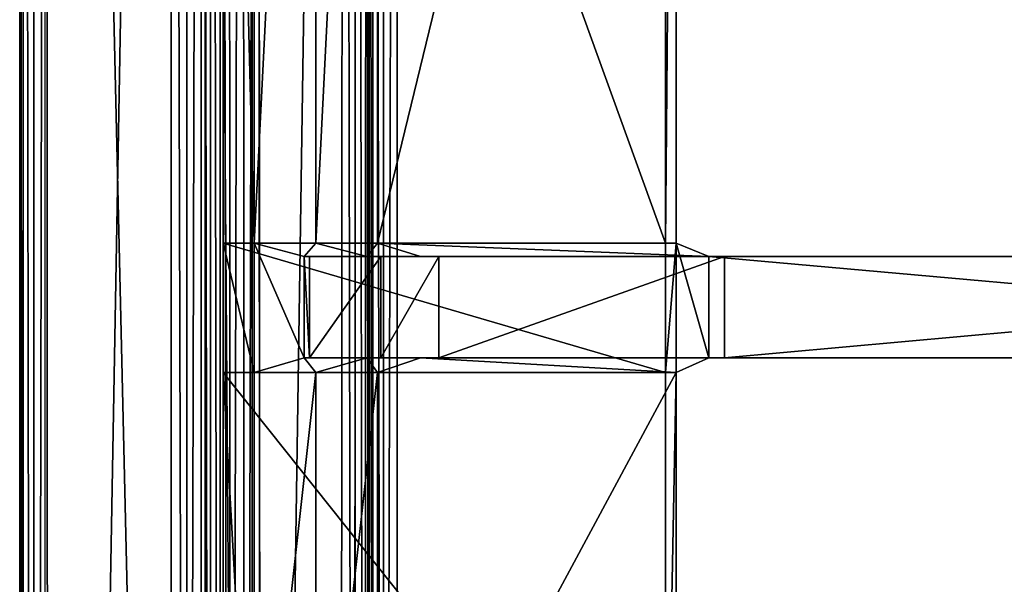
# Model space of a CAD drawing. Extents: x 0 to 22.9, y 0 to 20.5.
# Tile 62 of 233: x 0 to 2.8, y 10.2 to 11.9. Entities that reach past the tile are written whole.
import ezdxf

# ---------------------------------------------------------------- set-up
doc = ezdxf.new("R2010")
doc.units = 0
doc.header["$MEASUREMENT"] = 0
doc.layers.get('0').update_dxf_attribs({"color": 13, "linetype": 'CONTINUOUS'})
for name, color, linetype in [('CAST_IRON_-_PLATES_4', 27, 'CONTINUOUS'), ('GALVANIZED_METAL', 252, 'CONTINUOUS'), ('STAINLESS_STEEL', 251, 'CONTINUOUS')]:
    doc.layers.add(name, color=color, linetype=linetype)

# ---------------------------------------------------------------- blocks, each defined once
blk = doc.blocks.new('NGM5458UC_TRADECAD_DXF')
at = {"layer": 'CAST_IRON_-_PLATES_4', "color": 0}
for p, q in [((0.5841, 11.2144, 2.2817), (0.5841, 14.7181, 2.2817)), ((0.5841, 11.2144, 2.2817), (0.5841, 14.7181, 2.2817)), ((0.6728, 14.7355, 2.4399), (0.6728, 11.2144, 2.4399)), ((0.6728, 14.7355, 2.4399), (0.6728, 11.2144, 2.4399)), ((0.8497, 14.7355, 2.4874), (0.8497, 11.2144, 2.4874)), ((0.8497, 14.7355, 2.4874), (0.8497, 11.2144, 2.4874)), ((1.0266, 11.2144, 2.5028), (1.0266, 14.7355, 2.5028)), ((1.0266, 11.2144, 2.5028), (1.0266, 14.7355, 2.5028)), ((1.8528, 11.2144, 2.2817), (1.8528, 14.7181, 2.2817)), ((1.8528, 11.2144, 2.2817), (1.8528, 14.7181, 2.2817)), ((1.8831, 14.7355, 2.5028), (1.8831, 11.2144, 2.5028)), ((1.8831, 14.7355, 2.5028), (1.8831, 11.2144, 2.5028)), ((0.6728, 11.2144, 2.4399), (0.5841, 11.2144, 2.2817)), ((1.8528, 11.2144, 2.2817), (0.5841, 11.2144, 2.2817)), ((0.5841, 11.2144, 2.2817), (0.5841, 10.8439, 2.2817)), ((1.8528, 11.2144, 2.2817), (0.5841, 11.2144, 2.2817)), ((0.5841, 11.2144, 2.2817), (0.5841, 10.8439, 2.2817)), ((0.6728, 11.2144, 2.4399), (0.5841, 11.2144, 2.2817)), ((0.8497, 11.2144, 2.4874), (0.6728, 11.2144, 2.4399)), ((0.6728, 11.2144, 2.4399), (0.6728, 10.8439, 2.4399)), ((0.6728, 11.2144, 2.4399), (0.8163, 11.1761, 3.6692)), ((0.6728, 11.2144, 2.4399), (0.6728, 10.8439, 2.4399)), ((0.6728, 11.2144, 2.4399), (0.8163, 11.1761, 3.6692)), ((0.8497, 11.2144, 2.4874), (0.6728, 11.2144, 2.4399)), ((1.0266, 11.2144, 2.5028), (0.8497, 11.2144, 2.4874)), ((0.8497, 11.2144, 2.4874), (0.9958, 11.1761, 3.6692)), ((0.8497, 11.2144, 2.4874), (0.9958, 11.1761, 3.6692)), ((1.0266, 11.2144, 2.5028), (0.8497, 11.2144, 2.4874)), ((1.8831, 11.2144, 2.5028), (1.0266, 11.2144, 2.5028)), ((1.1493, 11.1761, 3.6692), (1.0266, 11.2144, 2.5028)), ((1.8831, 11.2144, 2.5028), (1.0266, 11.2144, 2.5028)), ((1.1493, 11.1761, 3.6692), (1.0266, 11.2144, 2.5028)), ((1.8528, 10.8439, 2.2817), (1.8528, 11.2144, 2.2817)), ((1.8831, 11.2144, 2.5028), (1.8528, 11.2144, 2.2817)), ((1.8528, 10.8439, 2.2817), (1.8528, 11.2144, 2.2817)), ((1.8831, 11.2144, 2.5028), (1.8528, 11.2144, 2.2817)), ((1.9771, 11.1761, 3.6692), (1.8831, 11.2144, 2.5028)), ((1.8831, 11.2144, 2.5028), (1.8831, 10.8439, 2.5028)), ((1.8831, 11.2144, 2.5028), (1.8831, 10.8439, 2.5028)), ((1.9771, 11.1761, 3.6692), (1.8831, 11.2144, 2.5028)), ((0.8163, 10.8861, 3.6692), (0.8163, 11.1761, 3.6692)), ((0.8163, 11.1761, 3.6692), (0.8311, 11.1761, 4.1012)), ((0.8163, 10.8861, 3.6692), (0.8163, 11.1761, 3.6692)), ((0.8163, 11.1761, 3.6692), (0.8311, 11.1761, 4.1012)), ((0.8163, 11.1761, 3.6692), (0.9958, 11.1761, 3.6692)), ((0.8163, 11.1761, 3.6692), (0.9958, 11.1761, 3.6692)), ((0.8311, 11.1761, 4.1012), (0.8311, 10.8861, 4.1012)), ((0.8311, 11.1761, 4.1012), (0.8311, 10.8861, 4.1012)), ((0.8311, 11.1761, 4.1012), (1.0357, 11.1761, 4.1012)), ((0.8311, 11.1761, 4.1012), (1.0357, 11.1761, 4.1012)), ((0.9958, 11.1761, 3.6692), (1.0357, 11.1761, 4.1012)), ((1.1493, 11.1761, 3.6692), (0.9958, 11.1761, 3.6692)), ((0.9958, 11.1761, 3.6692), (1.0357, 11.1761, 4.1012)), ((1.1493, 11.1761, 3.6692), (0.9958, 11.1761, 3.6692)), ((1.0357, 11.1761, 4.1012), (1.0357, 10.8861, 4.1012)), ((1.2021, 11.1761, 4.1012), (1.0357, 11.1761, 4.1012)), ((1.0357, 11.1761, 4.1012), (1.0357, 10.8861, 4.1012)), ((1.2021, 11.1761, 4.1012), (1.0357, 11.1761, 4.1012)), ((1.2021, 11.1761, 4.1012), (1.1493, 11.1761, 3.6692)), ((1.1493, 11.1761, 3.6692), (1.9771, 11.1761, 3.6692)), ((1.1493, 11.1761, 3.6692), (1.9771, 11.1761, 3.6692)), ((1.2021, 11.1761, 4.1012), (1.1493, 11.1761, 3.6692)), ((2.0222, 11.1761, 4.1012), (1.2021, 11.1761, 4.1012)), ((1.2021, 10.8861, 4.1012), (1.2021, 11.1761, 4.1012)), ((2.0222, 11.1761, 4.1012), (1.2021, 11.1761, 4.1012)), ((1.2021, 10.8861, 4.1012), (1.2021, 11.1761, 4.1012)), ((2.0222, 11.1761, 4.1012), (1.9771, 11.1761, 3.6692)), ((1.9771, 11.1761, 3.6692), (5.2375, 11.1761, 3.6693)), ((1.9771, 11.1761, 3.6692), (5.2375, 11.1761, 3.6693)), ((1.9771, 11.1761, 3.6692), (1.9771, 10.8861, 3.6692)), ((2.0222, 11.1761, 4.1012), (1.9771, 11.1761, 3.6692)), ((1.9771, 11.1761, 3.6692), (1.9771, 10.8861, 3.6692)), ((2.0222, 10.8861, 4.1012), (2.0222, 11.1761, 4.1012)), ((2.0222, 11.1761, 4.1012), (5.2375, 11.1761, 4.1012)), ((2.0222, 11.1761, 4.1012), (5.2375, 11.1761, 4.1012)), ((2.0222, 10.8861, 4.1012), (2.0222, 11.1761, 4.1012)), ((0.6728, 10.8439, 2.4399), (0.8163, 10.8861, 3.6692)), ((0.6728, 10.8439, 2.4399), (0.8163, 10.8861, 3.6692)), ((0.8311, 10.8861, 4.1012), (0.8163, 10.8861, 3.6692)), ((0.8163, 10.8861, 3.6692), (0.9958, 10.8861, 3.6692)), ((0.8163, 10.8861, 3.6692), (0.9958, 10.8861, 3.6692)), ((0.8311, 10.8861, 4.1012), (0.8163, 10.8861, 3.6692)), ((1.0357, 10.8861, 4.1012), (0.8311, 10.8861, 4.1012)), ((1.0357, 10.8861, 4.1012), (0.8311, 10.8861, 4.1012)), ((0.9958, 10.8861, 3.6692), (0.8497, 10.8439, 2.4874)), ((0.9958, 10.8861, 3.6692), (0.8497, 10.8439, 2.4874)), ((1.1493, 10.8861, 3.6692), (0.9958, 10.8861, 3.6692)), ((0.9958, 10.8861, 3.6692), (1.0357, 10.8861, 4.1012)), ((0.9958, 10.8861, 3.6692), (1.0357, 10.8861, 4.1012)), ((1.1493, 10.8861, 3.6692), (0.9958, 10.8861, 3.6692)), ((1.0266, 10.8439, 2.5028), (1.1493, 10.8861, 3.6692)), ((1.0266, 10.8439, 2.5028), (1.1493, 10.8861, 3.6692)), ((1.0357, 10.8861, 4.1012), (1.2021, 10.8861, 4.1012)), ((1.0357, 10.8861, 4.1012), (1.2021, 10.8861, 4.1012)), ((1.2021, 10.8861, 4.1012), (1.1493, 10.8861, 3.6692)), ((1.9771, 10.8861, 3.6692), (1.1493, 10.8861, 3.6692)), ((1.2021, 10.8861, 4.1012), (1.1493, 10.8861, 3.6692)), ((1.9771, 10.8861, 3.6692), (1.1493, 10.8861, 3.6692)), ((2.0222, 10.8861, 4.1012), (1.2021, 10.8861, 4.1012)), ((2.0222, 10.8861, 4.1012), (1.2021, 10.8861, 4.1012)), ((1.8831, 10.8439, 2.5028), (1.9771, 10.8861, 3.6692)), ((1.8831, 10.8439, 2.5028), (1.9771, 10.8861, 3.6692)), ((1.9771, 10.8861, 3.6692), (5.2375, 10.8861, 3.6693)), ((2.0222, 10.8861, 4.1012), (1.9771, 10.8861, 3.6692)), ((1.9771, 10.8861, 3.6692), (5.2375, 10.8861, 3.6693)), ((2.0222, 10.8861, 4.1012), (1.9771, 10.8861, 3.6692)), ((5.2375, 10.8861, 4.1012), (2.0222, 10.8861, 4.1012)), ((5.2375, 10.8861, 4.1012), (2.0222, 10.8861, 4.1012)), ((0.5841, 10.8439, 2.2817), (0.5841, 9.251, 2.2817)), ((1.8528, 10.8439, 2.2817), (0.5841, 10.8439, 2.2817)), ((1.8528, 10.8439, 2.2817), (0.5841, 10.8439, 2.2817)), ((0.5841, 10.8439, 2.2817), (0.5841, 9.251, 2.2817)), ((0.5841, 10.8439, 2.2817), (0.6728, 10.8439, 2.4399)), ((0.5841, 10.8439, 2.2817), (0.6728, 10.8439, 2.4399)), ((0.6728, 10.8439, 2.4399), (0.6728, 9.251, 2.4399)), ((0.8497, 10.8439, 2.4874), (0.6728, 10.8439, 2.4399)), ((0.6728, 10.8439, 2.4399), (0.6728, 9.251, 2.4399)), ((0.8497, 10.8439, 2.4874), (0.6728, 10.8439, 2.4399)), ((0.8497, 10.8439, 2.4874), (0.8497, 9.251, 2.4874)), ((1.0266, 10.8439, 2.5028), (0.8497, 10.8439, 2.4874)), ((0.8497, 10.8439, 2.4874), (0.8497, 9.251, 2.4874)), ((1.0266, 10.8439, 2.5028), (0.8497, 10.8439, 2.4874)), ((1.0266, 9.251, 2.5028), (1.0266, 10.8439, 2.5028)), ((1.0266, 10.8439, 2.5028), (1.8831, 10.8439, 2.5028)), ((1.0266, 10.8439, 2.5028), (1.8831, 10.8439, 2.5028)), ((1.0266, 9.251, 2.5028), (1.0266, 10.8439, 2.5028)), ((1.8528, 9.251, 2.2817), (1.8528, 10.8439, 2.2817)), ((1.8831, 10.8439, 2.5028), (1.8528, 10.8439, 2.2817)), ((1.8528, 9.251, 2.2817), (1.8528, 10.8439, 2.2817)), ((1.8831, 10.8439, 2.5028), (1.8528, 10.8439, 2.2817)), ((1.8831, 9.251, 2.5028), (1.8831, 10.8439, 2.5028)), ((1.8831, 9.251, 2.5028), (1.8831, 10.8439, 2.5028))]:
    blk.add_line(p, q, dxfattribs=at)
at = {"layer": 'GALVANIZED_METAL', "color": 0}
for p, q in [((0.0724, 20.4342, 1.7247), (0.0724, 0.0861, 1.7247)), ((0.5322, 19.2802, 1.7247), (0.5322, 0.5328, 1.7247)), ((0.5322, 19.2802, 1.7247), (0.5322, 0.5328, 1.7247)), ((0.6671, 0.9145), (0.6671, 18.884)), ((0.6671, 0.9145), (0.6671, 18.884))]:
    blk.add_line(p, q, dxfattribs=at)
at = {"layer": 'STAINLESS_STEEL', "color": 0}
for p, q in [((0, 20.3929, 1.901), (0, 0.0797, 1.901)), ((0, 0.0797, 1.7247), (0, 20.3929, 1.7247)), ((0, 20.3929, 1.901), (0, 0.0797, 1.901)), ((0.0102, 20.3931, 1.94), (0.0102, 0.0797, 1.94)), ((0.0102, 20.3931, 1.94), (0.0102, 0.0797, 1.94)), ((0.0405, 20.3929, 1.9705), (0.0408, 0.0797, 1.9705)), ((0.0405, 20.3929, 1.9705), (0.0408, 0.0797, 1.9705)), ((0.0798, 0.0797, 1.9807), (0.0792, 20.3924, 1.9807)), ((0.0798, 0.0797, 1.9807), (0.0792, 20.3924, 1.9807)), ((0.4349, 20.032, 1.9807), (0.4343, 3.6311, 1.9807)), ((0.4349, 20.032, 1.9807), (0.4343, 3.6311, 1.9807)), ((0.4797, 3.6365, 1.9894), (0.479, 19.9512, 1.9897)), ((0.4797, 3.6365, 1.9894), (0.479, 19.9512, 1.9897)), ((0.5206, 3.6525, 2.0155), (0.5209, 19.8918, 2.0165)), ((0.5206, 3.6525, 2.0155), (0.5209, 19.8918, 2.0165)), ((0.5477, 3.6756, 2.053), (0.5477, 19.872, 2.053)), ((0.5477, 3.6756, 2.053), (0.5477, 19.872, 2.053)), ((0.5753, 19.872, 2.1125), (0.5753, 3.7057, 2.1125)), ((0.5753, 19.872, 2.1125), (0.5753, 3.7057, 2.1125)), ((0.6015, 19.8736, 2.1501), (0.6028, 3.7201, 2.15)), ((0.6015, 19.8736, 2.1501), (0.6028, 3.7201, 2.15)), ((0.6399, 19.8708, 2.1761), (0.6449, 3.7292, 2.1761)), ((0.6399, 19.8708, 2.1761), (0.6449, 3.7292, 2.1761)), ((0.6923, 3.7308, 2.1848), (0.6821, 19.8641, 2.1848)), ((0.6923, 3.7308, 2.1848), (0.6821, 19.8641, 2.1848)), ((0.9295, 19.568, 2.1848), (0.9192, 3.9385, 2.1848)), ((0.9295, 19.568, 2.1848), (0.9192, 3.9385, 2.1848)), ((0.9653, 19.4862, 2.1746), (0.9597, 4.0155, 2.1745)), ((0.9653, 19.4862, 2.1746), (0.9597, 4.0155, 2.1745)), ((0.9919, 4.0758, 2.1437), (0.9933, 19.422, 2.144)), ((0.9919, 4.0758, 2.1437), (0.9933, 19.422, 2.144)), ((1.0027, 4.0945, 2.105), (1.0027, 19.4007, 2.105)), ((1.0027, 19.4007, 2.0604), (1.0027, 4.0945, 2.0604)), ((1.0027, 19.4007, 2.0604), (1.0027, 4.0945, 2.0604)), ((1.0027, 4.0945, 2.105), (1.0027, 19.4007, 2.105)), ((1.0129, 19.4007, 2.0215), (1.0129, 4.0945, 2.0215)), ((1.0129, 19.4007, 2.0215), (1.0129, 4.0945, 2.0215)), ((1.0434, 19.4007, 1.9909), (1.0434, 4.0945, 1.9909)), ((1.0434, 19.4007, 1.9909), (1.0434, 4.0945, 1.9909)), ((1.0824, 19.4007, 1.9807), (1.0824, 4.0945, 1.9807)), ((1.0824, 19.4007, 1.9807), (1.0824, 4.0945, 1.9807))]:
    blk.add_line(p, q, dxfattribs=at)
at = {"layer": 'CAST_IRON_-_PLATES_4', "color": 0}
mesh = blk.add_polyface(dxfattribs=at)
corners = [(0.5841, 14.7181, 2.2817), (0.6728, 11.2144, 2.4399), (0.5841, 11.2144, 2.2817), (0.6728, 14.7355, 2.4399)]
mesh.append_faces([[corners[k] for k in face] for face in [(0, 1, 2), (1, 0, 3)]], dxfattribs={"vtx0": -1, "color": 0})
mesh = blk.add_polyface(dxfattribs=at)
corners = [(1.8528, 11.2144, 2.2817), (0.5841, 14.7181, 2.2817), (0.5841, 11.2144, 2.2817), (1.8528, 14.7181, 2.2817)]
mesh.append_faces([[corners[k] for k in face] for face in [(0, 1, 2), (1, 0, 3)]], dxfattribs={"vtx0": -1, "color": 0})
mesh = blk.add_polyface(dxfattribs=at)
corners = [(0.8497, 14.7355, 2.4874), (0.6728, 11.2144, 2.4399), (0.6728, 14.7355, 2.4399), (0.8497, 11.2144, 2.4874)]
mesh.append_faces([[corners[k] for k in face] for face in [(0, 1, 2), (1, 0, 3)]], dxfattribs={"vtx0": -1, "color": 0})
mesh = blk.add_polyface(dxfattribs=at)
corners = [(1.0266, 14.7355, 2.5028), (0.8497, 11.2144, 2.4874), (0.8497, 14.7355, 2.4874), (1.0266, 11.2144, 2.5028)]
mesh.append_faces([[corners[k] for k in face] for face in [(0, 1, 2), (1, 0, 3)]], dxfattribs={"vtx0": -1, "color": 0})
mesh = blk.add_polyface(dxfattribs=at)
corners = [(1.8831, 14.7355, 2.5028), (1.0266, 11.2144, 2.5028), (1.0266, 14.7355, 2.5028), (1.8831, 11.2144, 2.5028)]
mesh.append_faces([[corners[k] for k in face] for face in [(0, 1, 2), (1, 0, 3)]], dxfattribs={"vtx0": -1, "color": 0})
mesh = blk.add_polyface(dxfattribs=at)
corners = [(1.8831, 14.7355, 2.5028), (1.8528, 11.2144, 2.2817), (1.8831, 11.2144, 2.5028), (1.8528, 14.7181, 2.2817)]
mesh.append_faces([[corners[k] for k in face] for face in [(0, 1, 2), (1, 0, 3)]], dxfattribs={"vtx0": -1, "color": 0})
mesh = blk.add_polyface(dxfattribs=at)
corners = [(1.8528, 10.8439, 2.2817), (0.5841, 11.2144, 2.2817), (0.5841, 10.8439, 2.2817), (1.8528, 11.2144, 2.2817)]
mesh.append_faces([[corners[k] for k in face] for face in [(0, 1, 2), (1, 0, 3)]], dxfattribs={"vtx0": -1, "color": 0})
mesh = blk.add_polyface(dxfattribs=at)
corners = [(0.5841, 11.2144, 2.2817), (0.6728, 10.8439, 2.4399), (0.5841, 10.8439, 2.2817), (0.6728, 11.2144, 2.4399)]
mesh.append_faces([[corners[k] for k in face] for face in [(0, 1, 2), (1, 0, 3)]], dxfattribs={"vtx0": -1, "color": 0})
mesh = blk.add_polyface(dxfattribs=at)
corners = [(0.6728, 11.2144, 2.4399), (0.8163, 10.8861, 3.6692), (0.6728, 10.8439, 2.4399), (0.8163, 11.1761, 3.6692)]
mesh.append_faces([[corners[k] for k in face] for face in [(0, 1, 2), (1, 0, 3)]], dxfattribs={"vtx0": -1, "color": 0})
mesh = blk.add_polyface(dxfattribs=at)
corners = [(0.8497, 11.2144, 2.4874), (0.8163, 11.1761, 3.6692), (0.6728, 11.2144, 2.4399), (0.9958, 11.1761, 3.6692)]
mesh.append_faces([[corners[k] for k in face] for face in [(0, 1, 2), (1, 0, 3)]], dxfattribs={"vtx0": -1, "color": 0})
mesh = blk.add_polyface(dxfattribs=at)
corners = [(1.0266, 11.2144, 2.5028), (0.9958, 11.1761, 3.6692), (0.8497, 11.2144, 2.4874), (1.1493, 11.1761, 3.6692)]
mesh.append_faces([[corners[k] for k in face] for face in [(0, 1, 2), (1, 0, 3)]], dxfattribs={"vtx0": -1, "color": 0})
mesh = blk.add_polyface(dxfattribs=at)
corners = [(1.9771, 11.1761, 3.6692), (1.0266, 11.2144, 2.5028), (1.8831, 11.2144, 2.5028), (1.1493, 11.1761, 3.6692)]
mesh.append_faces([[corners[k] for k in face] for face in [(0, 1, 2), (1, 0, 3)]], dxfattribs={"vtx0": -1, "color": 0})
mesh = blk.add_polyface(dxfattribs=at)
corners = [(1.8831, 11.2144, 2.5028), (1.8528, 10.8439, 2.2817), (1.8831, 10.8439, 2.5028), (1.8528, 11.2144, 2.2817)]
mesh.append_faces([[corners[k] for k in face] for face in [(0, 1, 2), (1, 0, 3)]], dxfattribs={"vtx0": -1, "color": 0})
mesh = blk.add_polyface(dxfattribs=at)
corners = [(1.9771, 10.8861, 3.6692), (1.8831, 11.2144, 2.5028), (1.8831, 10.8439, 2.5028), (1.9771, 11.1761, 3.6692)]
mesh.append_faces([[corners[k] for k in face] for face in [(0, 1, 2), (1, 0, 3)]], dxfattribs={"vtx0": -1, "color": 0})
mesh = blk.add_polyface(dxfattribs=at)
corners = [(0.8163, 11.1761, 3.6692), (0.8311, 10.8861, 4.1012), (0.8163, 10.8861, 3.6692), (0.8311, 11.1761, 4.1012)]
mesh.append_faces([[corners[k] for k in face] for face in [(0, 1, 2), (1, 0, 3)]], dxfattribs={"vtx0": -1, "color": 0})
mesh = blk.add_polyface(dxfattribs=at)
corners = [(1.0357, 11.1761, 4.1012), (0.8163, 11.1761, 3.6692), (0.9958, 11.1761, 3.6692), (0.8311, 11.1761, 4.1012)]
mesh.append_faces([[corners[k] for k in face] for face in [(0, 1, 2), (1, 0, 3)]], dxfattribs={"vtx0": -1, "color": 0})
mesh = blk.add_polyface(dxfattribs=at)
corners = [(1.0357, 11.1761, 4.1012), (0.8311, 10.8861, 4.1012), (0.8311, 11.1761, 4.1012), (1.0357, 10.8861, 4.1012)]
mesh.append_faces([[corners[k] for k in face] for face in [(0, 1, 2), (1, 0, 3)]], dxfattribs={"vtx0": -1, "color": 0})
mesh = blk.add_polyface(dxfattribs=at)
corners = [(1.2021, 11.1761, 4.1012), (0.9958, 11.1761, 3.6692), (1.1493, 11.1761, 3.6692), (1.0357, 11.1761, 4.1012)]
mesh.append_faces([[corners[k] for k in face] for face in [(0, 1, 2), (1, 0, 3)]], dxfattribs={"vtx0": -1, "color": 0})
mesh = blk.add_polyface(dxfattribs=at)
corners = [(1.2021, 11.1761, 4.1012), (1.0357, 10.8861, 4.1012), (1.0357, 11.1761, 4.1012), (1.2021, 10.8861, 4.1012)]
mesh.append_faces([[corners[k] for k in face] for face in [(0, 1, 2), (1, 0, 3)]], dxfattribs={"vtx0": -1, "color": 0})
mesh = blk.add_polyface(dxfattribs=at)
corners = [(2.0222, 11.1761, 4.1012), (1.1493, 11.1761, 3.6692), (1.9771, 11.1761, 3.6692), (1.2021, 11.1761, 4.1012)]
mesh.append_faces([[corners[k] for k in face] for face in [(0, 1, 2), (1, 0, 3)]], dxfattribs={"vtx0": -1, "color": 0})
mesh = blk.add_polyface(dxfattribs=at)
corners = [(2.0222, 11.1761, 4.1012), (1.2021, 10.8861, 4.1012), (1.2021, 11.1761, 4.1012), (2.0222, 10.8861, 4.1012)]
mesh.append_faces([[corners[k] for k in face] for face in [(0, 1, 2), (1, 0, 3)]], dxfattribs={"vtx0": -1, "color": 0})
mesh = blk.add_polyface(dxfattribs=at)
corners = [(5.2375, 11.1761, 3.6693), (2.0222, 11.1761, 4.1012), (1.9771, 11.1761, 3.6692), (5.2375, 11.1761, 4.1012)]
mesh.append_faces([[corners[k] for k in face] for face in [(0, 1, 2), (1, 0, 3)]], dxfattribs={"vtx0": -1, "color": 0})
mesh = blk.add_polyface(dxfattribs=at)
corners = [(5.2375, 10.8861, 3.6693), (1.9771, 11.1761, 3.6692), (1.9771, 10.8861, 3.6692), (5.2375, 11.1761, 3.6693)]
mesh.append_faces([[corners[k] for k in face] for face in [(0, 1, 2), (1, 0, 3)]], dxfattribs={"vtx0": -1, "color": 0})
mesh = blk.add_polyface(dxfattribs=at)
corners = [(5.2375, 11.1761, 4.1012), (2.0222, 10.8861, 4.1012), (2.0222, 11.1761, 4.1012), (5.2375, 10.8861, 4.1012)]
mesh.append_faces([[corners[k] for k in face] for face in [(0, 1, 2), (1, 0, 3)]], dxfattribs={"vtx0": -1, "color": 0})
mesh = blk.add_polyface(dxfattribs=at)
corners = [(0.8163, 10.8861, 3.6692), (0.8497, 10.8439, 2.4874), (0.6728, 10.8439, 2.4399), (0.9958, 10.8861, 3.6692)]
mesh.append_faces([[corners[k] for k in face] for face in [(0, 1, 2), (1, 0, 3)]], dxfattribs={"vtx0": -1, "color": 0})
mesh = blk.add_polyface(dxfattribs=at)
corners = [(0.8311, 10.8861, 4.1012), (0.9958, 10.8861, 3.6692), (0.8163, 10.8861, 3.6692), (1.0357, 10.8861, 4.1012)]
mesh.append_faces([[corners[k] for k in face] for face in [(0, 1, 2), (1, 0, 3)]], dxfattribs={"vtx0": -1, "color": 0})
mesh = blk.add_polyface(dxfattribs=at)
corners = [(0.9958, 10.8861, 3.6692), (1.0266, 10.8439, 2.5028), (0.8497, 10.8439, 2.4874), (1.1493, 10.8861, 3.6692)]
mesh.append_faces([[corners[k] for k in face] for face in [(0, 1, 2), (1, 0, 3)]], dxfattribs={"vtx0": -1, "color": 0})
mesh = blk.add_polyface(dxfattribs=at)
corners = [(1.0357, 10.8861, 4.1012), (1.1493, 10.8861, 3.6692), (0.9958, 10.8861, 3.6692), (1.2021, 10.8861, 4.1012)]
mesh.append_faces([[corners[k] for k in face] for face in [(0, 1, 2), (1, 0, 3)]], dxfattribs={"vtx0": -1, "color": 0})
mesh = blk.add_polyface(dxfattribs=at)
corners = [(1.1493, 10.8861, 3.6692), (1.8831, 10.8439, 2.5028), (1.0266, 10.8439, 2.5028), (1.9771, 10.8861, 3.6692)]
mesh.append_faces([[corners[k] for k in face] for face in [(0, 1, 2), (1, 0, 3)]], dxfattribs={"vtx0": -1, "color": 0})
mesh = blk.add_polyface(dxfattribs=at)
corners = [(1.2021, 10.8861, 4.1012), (1.9771, 10.8861, 3.6692), (1.1493, 10.8861, 3.6692), (2.0222, 10.8861, 4.1012)]
mesh.append_faces([[corners[k] for k in face] for face in [(0, 1, 2), (1, 0, 3)]], dxfattribs={"vtx0": -1, "color": 0})
mesh = blk.add_polyface(dxfattribs=at)
corners = [(2.0222, 10.8861, 4.1012), (5.2375, 10.8861, 3.6693), (1.9771, 10.8861, 3.6692), (5.2375, 10.8861, 4.1012)]
mesh.append_faces([[corners[k] for k in face] for face in [(0, 1, 2), (1, 0, 3)]], dxfattribs={"vtx0": -1, "color": 0})
mesh = blk.add_polyface(dxfattribs=at)
corners = [(1.8528, 9.251, 2.2817), (0.5841, 10.8439, 2.2817), (0.5841, 9.251, 2.2817), (1.8528, 10.8439, 2.2817)]
mesh.append_faces([[corners[k] for k in face] for face in [(0, 1, 2), (1, 0, 3)]], dxfattribs={"vtx0": -1, "color": 0})
mesh = blk.add_polyface(dxfattribs=at)
corners = [(0.5841, 10.8439, 2.2817), (0.6728, 9.251, 2.4399), (0.5841, 9.251, 2.2817), (0.6728, 10.8439, 2.4399)]
mesh.append_faces([[corners[k] for k in face] for face in [(0, 1, 2), (1, 0, 3)]], dxfattribs={"vtx0": -1, "color": 0})
mesh = blk.add_polyface(dxfattribs=at)
corners = [(0.8497, 10.8439, 2.4874), (0.6728, 9.251, 2.4399), (0.6728, 10.8439, 2.4399), (0.8497, 9.251, 2.4874)]
mesh.append_faces([[corners[k] for k in face] for face in [(0, 1, 2), (1, 0, 3)]], dxfattribs={"vtx0": -1, "color": 0})
mesh = blk.add_polyface(dxfattribs=at)
corners = [(1.0266, 10.8439, 2.5028), (0.8497, 9.251, 2.4874), (0.8497, 10.8439, 2.4874), (1.0266, 9.251, 2.5028)]
mesh.append_faces([[corners[k] for k in face] for face in [(0, 1, 2), (1, 0, 3)]], dxfattribs={"vtx0": -1, "color": 0})
mesh = blk.add_polyface(dxfattribs=at)
corners = [(1.8831, 10.8439, 2.5028), (1.0266, 9.251, 2.5028), (1.0266, 10.8439, 2.5028), (1.8831, 9.251, 2.5028)]
mesh.append_faces([[corners[k] for k in face] for face in [(0, 1, 2), (1, 0, 3)]], dxfattribs={"vtx0": -1, "color": 0})
mesh = blk.add_polyface(dxfattribs=at)
corners = [(1.8831, 10.8439, 2.5028), (1.8528, 9.251, 2.2817), (1.8831, 9.251, 2.5028), (1.8528, 10.8439, 2.2817)]
mesh.append_faces([[corners[k] for k in face] for face in [(0, 1, 2), (1, 0, 3)]], dxfattribs={"vtx0": -1, "color": 0})
at = {"layer": 'GALVANIZED_METAL', "color": 0}
mesh = blk.add_polyface(dxfattribs=at)
corners = [(0.5322, 0.5328, 1.7247), (0.0724, 20.4342, 1.7247), (0.0724, 0.0861, 1.7247), (0.5322, 19.2802, 1.7247)]
mesh.append_faces([[corners[k] for k in face] for face in [(0, 1, 2), (1, 0, 3)]], dxfattribs={"vtx0": -1, "color": 0})
mesh = blk.add_polyface(dxfattribs=at)
corners = [(0.6671, 0.9145), (0.5322, 19.2802, 1.7247), (0.5322, 0.5328, 1.7247), (0.6671, 18.884)]
mesh.append_faces([[corners[k] for k in face] for face in [(0, 1, 2), (1, 0, 3)]], dxfattribs={"vtx0": -1, "color": 0})
mesh = blk.add_polyface(dxfattribs=at)
corners = [(22.2899, 0.579), (0.6671, 18.884), (0.6671, 0.9145), (22.2899, 18.884)]
mesh.append_faces([[corners[k] for k in face] for face in [(0, 1, 2), (1, 0, 3)]], dxfattribs={"vtx0": -1, "color": 0})
at = {"layer": 'STAINLESS_STEEL', "color": 0}
mesh = blk.add_polyface(dxfattribs=at)
corners = [(0, 20.3929, 1.901), (0.0102, 0.0797, 1.94), (0, 0.0797, 1.901), (0.0102, 20.3931, 1.94)]
mesh.append_faces([[corners[k] for k in face] for face in [(0, 1, 2), (1, 0, 3)]], dxfattribs={"vtx0": -1, "color": 0})
mesh = blk.add_polyface(dxfattribs=at)
corners = [(0, 20.3929, 1.7247), (0, 0.0797, 1.901), (0, 0.0797, 1.7247), (0, 20.3929, 1.901)]
mesh.append_faces([[corners[k] for k in face] for face in [(0, 1, 2), (1, 0, 3)]], dxfattribs={"vtx0": -1, "color": 0})
mesh = blk.add_polyface(dxfattribs=at)
corners = [(0.0102, 20.3931, 1.94), (0.0408, 0.0797, 1.9705), (0.0102, 0.0797, 1.94), (0.0405, 20.3929, 1.9705)]
mesh.append_faces([[corners[k] for k in face] for face in [(0, 1, 2), (1, 0, 3)]], dxfattribs={"vtx0": -1, "color": 0})
mesh = blk.add_polyface(dxfattribs=at)
corners = [(0.0792, 20.3924, 1.9807), (0.0408, 0.0797, 1.9705), (0.0405, 20.3929, 1.9705), (0.0798, 0.0797, 1.9807)]
mesh.append_faces([[corners[k] for k in face] for face in [(0, 1, 2), (1, 0, 3)]], dxfattribs={"vtx0": -1, "color": 0})
mesh = blk.add_polyface(dxfattribs=at)
corners = [(0.4349, 20.032, 1.9807), (0.0798, 0.0797, 1.9807), (0.0792, 20.3924, 1.9807), (0.4343, 3.6311, 1.9807)]
mesh.append_faces([[corners[k] for k in face] for face in [(0, 1, 2), (1, 0, 3)]], dxfattribs={"vtx0": -1, "color": 0})
mesh = blk.add_polyface(dxfattribs=at)
corners = [(0.4349, 20.032, 1.9807), (0.4797, 3.6365, 1.9894), (0.4343, 3.6311, 1.9807), (0.479, 19.9512, 1.9897)]
mesh.append_faces([[corners[k] for k in face] for face in [(0, 1, 2), (1, 0, 3)]], dxfattribs={"vtx0": -1, "color": 0})
mesh = blk.add_polyface(dxfattribs=at)
corners = [(0.5209, 19.8918, 2.0165), (0.4797, 3.6365, 1.9894), (0.479, 19.9512, 1.9897), (0.5206, 3.6525, 2.0155)]
mesh.append_faces([[corners[k] for k in face] for face in [(0, 1, 2), (1, 0, 3)]], dxfattribs={"vtx0": -1, "color": 0})
mesh = blk.add_polyface(dxfattribs=at)
corners = [(0.5209, 19.8918, 2.0165), (0.5477, 3.6756, 2.053), (0.5206, 3.6525, 2.0155), (0.5477, 19.872, 2.053)]
mesh.append_faces([[corners[k] for k in face] for face in [(0, 1, 2), (1, 0, 3)]], dxfattribs={"vtx0": -1, "color": 0})
mesh = blk.add_polyface(dxfattribs=at)
corners = [(0.5477, 19.872, 2.053), (0.5753, 3.7057, 2.1125), (0.5477, 3.6756, 2.053), (0.5753, 19.872, 2.1125)]
mesh.append_faces([[corners[k] for k in face] for face in [(0, 1, 2), (1, 0, 3)]], dxfattribs={"vtx0": -1, "color": 0})
mesh = blk.add_polyface(dxfattribs=at)
corners = [(0.5753, 19.872, 2.1125), (0.6028, 3.7201, 2.15), (0.5753, 3.7057, 2.1125), (0.6015, 19.8736, 2.1501)]
mesh.append_faces([[corners[k] for k in face] for face in [(0, 1, 2), (1, 0, 3)]], dxfattribs={"vtx0": -1, "color": 0})
mesh = blk.add_polyface(dxfattribs=at)
corners = [(0.6399, 19.8708, 2.1761), (0.6028, 3.7201, 2.15), (0.6015, 19.8736, 2.1501), (0.6449, 3.7292, 2.1761)]
mesh.append_faces([[corners[k] for k in face] for face in [(0, 1, 2), (1, 0, 3)]], dxfattribs={"vtx0": -1, "color": 0})
mesh = blk.add_polyface(dxfattribs=at)
corners = [(0.6821, 19.8641, 2.1848), (0.6449, 3.7292, 2.1761), (0.6399, 19.8708, 2.1761), (0.6923, 3.7308, 2.1848)]
mesh.append_faces([[corners[k] for k in face] for face in [(0, 1, 2), (1, 0, 3)]], dxfattribs={"vtx0": -1, "color": 0})
mesh = blk.add_polyface(dxfattribs=at)
corners = [(0.9295, 19.568, 2.1848), (0.6923, 3.7308, 2.1848), (0.6821, 19.8641, 2.1848), (0.9192, 3.9385, 2.1848)]
mesh.append_faces([[corners[k] for k in face] for face in [(0, 1, 2), (1, 0, 3)]], dxfattribs={"vtx0": -1, "color": 0})
mesh = blk.add_polyface(dxfattribs=at)
corners = [(0.9295, 19.568, 2.1848), (0.9597, 4.0155, 2.1745), (0.9192, 3.9385, 2.1848), (0.9653, 19.4862, 2.1746)]
mesh.append_faces([[corners[k] for k in face] for face in [(0, 1, 2), (1, 0, 3)]], dxfattribs={"vtx0": -1, "color": 0})
mesh = blk.add_polyface(dxfattribs=at)
corners = [(0.9653, 19.4862, 2.1746), (0.9919, 4.0758, 2.1437), (0.9597, 4.0155, 2.1745), (0.9933, 19.422, 2.144)]
mesh.append_faces([[corners[k] for k in face] for face in [(0, 1, 2), (1, 0, 3)]], dxfattribs={"vtx0": -1, "color": 0})
mesh = blk.add_polyface(dxfattribs=at)
corners = [(0.9933, 19.422, 2.144), (1.0027, 4.0945, 2.105), (0.9919, 4.0758, 2.1437), (1.0027, 19.4007, 2.105)]
mesh.append_faces([[corners[k] for k in face] for face in [(0, 1, 2), (1, 0, 3)]], dxfattribs={"vtx0": -1, "color": 0})
mesh = blk.add_polyface(dxfattribs=at)
corners = [(1.0027, 19.4007, 2.105), (1.0027, 4.0945, 2.0604), (1.0027, 4.0945, 2.105), (1.0027, 19.4007, 2.0604)]
mesh.append_faces([[corners[k] for k in face] for face in [(0, 1, 2), (1, 0, 3)]], dxfattribs={"vtx0": -1, "color": 0})
mesh = blk.add_polyface(dxfattribs=at)
corners = [(1.0027, 19.4007, 2.0604), (1.0129, 4.0945, 2.0215), (1.0027, 4.0945, 2.0604), (1.0129, 19.4007, 2.0215)]
mesh.append_faces([[corners[k] for k in face] for face in [(0, 1, 2), (1, 0, 3)]], dxfattribs={"vtx0": -1, "color": 0})
mesh = blk.add_polyface(dxfattribs=at)
corners = [(1.0129, 19.4007, 2.0215), (1.0434, 4.0945, 1.9909), (1.0129, 4.0945, 2.0215), (1.0434, 19.4007, 1.9909)]
mesh.append_faces([[corners[k] for k in face] for face in [(0, 1, 2), (1, 0, 3)]], dxfattribs={"vtx0": -1, "color": 0})
mesh = blk.add_polyface(dxfattribs=at)
corners = [(1.0824, 19.4007, 1.9807), (1.0434, 4.0945, 1.9909), (1.0434, 19.4007, 1.9909), (1.0824, 4.0945, 1.9807)]
mesh.append_faces([[corners[k] for k in face] for face in [(0, 1, 2), (1, 0, 3)]], dxfattribs={"vtx0": -1, "color": 0})
mesh = blk.add_polyface(dxfattribs=at)
corners = [(10.9712, 19.4002, 1.9807), (10.3994, 4.0945, 1.9807), (1.0824, 19.4007, 1.9807), (10.9712, 4.6528, 1.9807)]
mesh.append_faces([[corners[k] for k in face] for face in [(0, 1, 2), (1, 0, 3)]], dxfattribs={"vtx0": -1, "color": 0})
mesh = blk.add_polyface(dxfattribs=at)
corners = [(10.3994, 4.0945, 1.9807), (1.0824, 4.0945, 1.9807), (1.0824, 19.4007, 1.9807)]
mesh.append_faces([[corners[k] for k in face] for face in [(0, 1, 2)]], dxfattribs={"color": 0})

msp = doc.modelspace()

# ---------------------------------------------------------------- block references
at = {"color": 0}
msp.add_blockref('NGM5458UC_TRADECAD_DXF', (0, 0), dxfattribs=at)

doc.saveas('drawing.dxf')
